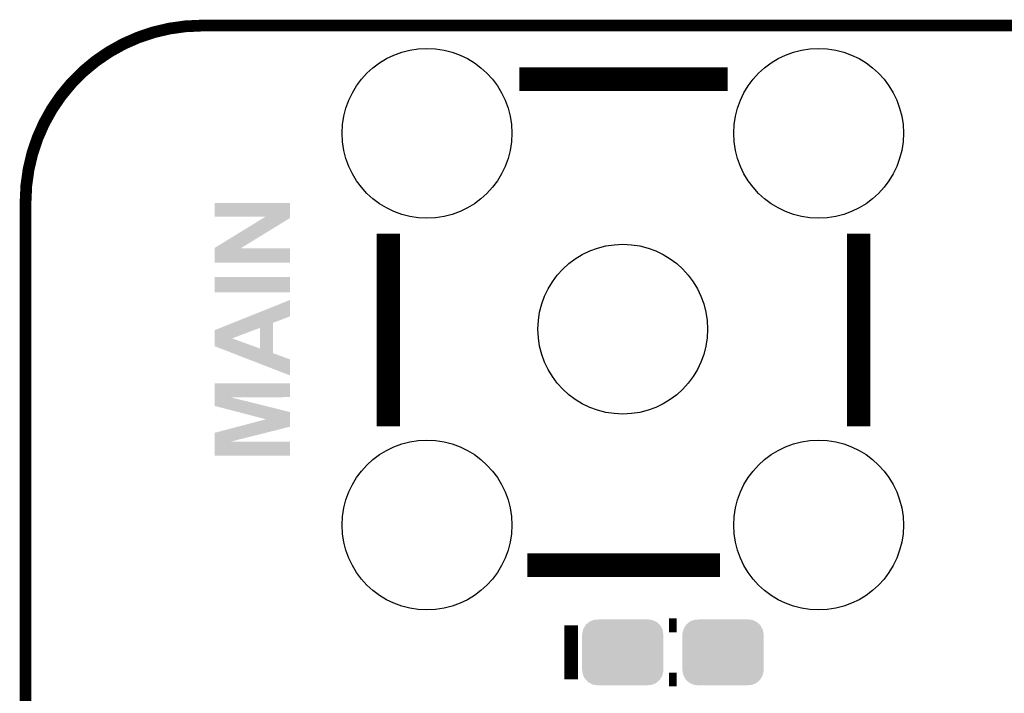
# Model space of a CAD drawing. Extents: x -1.3 to 24.2, y -3.9 to 55.4.
# Tile 29 of 30: x -1.3 to 11.4, y 46.7 to 55.4. Entities that reach past the tile are written whole.
import ezdxf

# ---------------------------------------------------------------- set-up
doc = ezdxf.new("R2010")
doc.units = 0
doc.layers.get('0').update_dxf_attribs({"linetype": 'CONTINUOUS'})
for name, color, linetype in [('NB_IOT_7_CLICK_V102_GKO', 9, 'CONTINUOUS'), ('NB_IOT_7_CLICK_V102_GTO', 11, 'CONTINUOUS'), ('NB_IOT_7_CLICK_V102_GTS', 8, 'CONTINUOUS')]:
    doc.layers.add(name, color=color, linetype=linetype)

# ---------------------------------------------------------------- blocks, each defined once
blk = doc.blocks.new('CUSTOM_177')
for points in [[(-0.476902, 0.36082), (-0.439076, 0.39179), (0.474042, 0.36082), (0.442218, 0.39179)], [(-0.439076, 0.39179), (-0.427808, 0.401014), (0.442218, 0.39179), (0.423234, 0.401014)], [(-0.427808, 0.401014), (-0.379588, 0.419518), (0.423234, 0.401014), (0.385148, 0.419518)], [(-0.379588, 0.419518), (-0.36857, 0.423746), (0.385148, 0.419518), (0.353478, 0.423746)], [(-0.36857, 0.423746), (-0.305192, 0.42672), (0.353478, 0.423746), (0.3312, 0.42672)], [(0.305192, 0.42672), (0.322256, 0.427914), (0.3312, 0.42672), (0.322256, 0.427914)], [(-0.526314, 0.245694), (-0.514898, 0.29124), (0.524296, 0.245694), (0.516952, 0.29124)], [(-0.514898, 0.29124), (-0.510886, 0.30724), (0.516952, 0.29124), (0.508636, 0.30724)], [(-0.510886, 0.30724), (-0.485328, 0.347538), (0.508636, 0.30724), (0.487688, 0.347538)], [(-0.485328, 0.347538), (-0.476902, 0.36082), (0.487688, 0.347538), (0.474042, 0.36082)], [(-0.52705, 0.2286), (-0.526314, 0.245694), (0.52705, 0.2286), (0.524296, 0.245694)], [(-0.52705, 0.22733), (-0.52705, 0.2286), (0.52705, 0.22733), (0.52705, 0.2286)], [(-0.52705, -0.22733), (-0.52705, 0.22733), (0.52705, -0.22733), (0.52705, 0.22733)], [(-0.52705, -0.2286), (-0.52705, -0.22733), (0.52705, -0.2286), (0.52705, -0.22733)], [(-0.524294, -0.24569), (-0.52705, -0.2286), (0.526316, -0.24569), (0.52705, -0.2286)], [(-0.516954, -0.29124), (-0.524294, -0.24569), (0.514896, -0.29124), (0.526316, -0.24569)], [(-0.508638, -0.307236), (-0.516954, -0.29124), (0.510888, -0.307236), (0.514896, -0.29124)], [(-0.48769, -0.347538), (-0.508638, -0.307236), (0.485326, -0.347538), (0.510888, -0.307236)], [(-0.474044, -0.360818), (-0.48769, -0.347538), (0.476904, -0.360818), (0.485326, -0.347538)], [(-0.442222, -0.391792), (-0.474044, -0.360818), (0.43907, -0.391792), (0.476904, -0.360818)], [(-0.423244, -0.401012), (-0.442222, -0.391792), (0.427808, -0.401012), (0.43907, -0.391792)], [(-0.385152, -0.41952), (-0.423244, -0.401012), (0.379582, -0.41952), (0.427808, -0.401012)], [(-0.353496, -0.423746), (-0.385152, -0.41952), (0.368572, -0.423746), (0.379582, -0.41952)], [(-0.331218, -0.42672), (-0.353496, -0.423746), (0.305192, -0.42672), (0.368572, -0.423746)], [(-0.32226, -0.427916), (-0.331218, -0.42672), (-0.32226, -0.427916), (-0.305192, -0.42672)]]:
    blk.add_solid(points)
blk = doc.blocks.new('ROUND_56')
blk.add_circle((0, 0), 1.101)

msp = doc.modelspace()

# ---------------------------------------------------------------- linework, layer by layer
at = {"layer": 'NB_IOT_7_CLICK_V102_GKO', "const_width": 0.1524}
msp.add_lwpolyline([(1.016, 55.372, 0.4142136), (-1.27, 53.086)], format="xyb", dxfattribs=at)
for points in [[(1.016, 55.372), (21.844, 55.372)], [(-1.27, -3.81), (-1.27, 53.086)]]:
    msp.add_lwpolyline(points, dxfattribs=at)
at = {"layer": 'NB_IOT_7_CLICK_V102_GTO'}
for points, const_width in [([(5.13588, 54.67604), (7.8359, 54.67604)], 0.3048), ([(3.43662, 50.17516), (3.43662, 52.67452)], 0.3048), ([(9.5377, 50.17516), (9.5377, 52.67452)], 0.3048), ([(5.23748, 48.3743), (7.73684, 48.3743)], 0.3048), ([(5.80644, 46.89348), (5.80644, 47.59452)], 0.1778), ([(7.07644, 47.59452), (7.17804, 47.59452)], 0.1778), ([(7.07644, 46.89348), (7.17804, 46.89348)], 0.1778)]:
    msp.add_lwpolyline(points, dxfattribs=dict(at, const_width=const_width))
for points in [[(1.18364, 52.892982), (1.18366, 53.073278), (2.15899, 52.892982), (2.159, 53.073278)], [(1.18366, 53.073278), (1.183662, 53.0733), (2.159, 53.073278), (1.183662, 53.0733)], [(1.841422, 52.89296), (1.18364, 52.892982), (2.15899, 52.89296), (2.15899, 52.892982)], [(1.812456, 52.875176), (1.841422, 52.89296), (2.15899, 52.875176), (2.15899, 52.89296)], [(1.18365, 52.489104), (1.812456, 52.875176), (1.5289, 52.489104), (2.15899, 52.875176)], [(1.18364, 52.298622), (1.183648, 52.481458), (2.158978, 52.298622), (2.159, 52.481458)], [(1.183648, 52.48148), (1.18365, 52.489104), (1.516458, 52.48148), (1.5289, 52.489104)], [(1.183648, 52.481458), (1.183648, 52.48148), (2.159, 52.481458), (1.516458, 52.48148)], [(2.158978, 52.2986), (1.18364, 52.298622), (2.158978, 52.2986), (2.158978, 52.298622)], [(1.18364, 51.912542), (1.18366, 52.110618), (2.158978, 51.912542), (2.159, 52.110618)], [(1.18366, 52.110618), (1.183662, 52.11064), (2.159, 52.110618), (1.183662, 52.11064)], [(2.158978, 51.91252), (1.18364, 51.912542), (2.158978, 51.91252), (2.158978, 51.912542)], [(1.627012, 51.600096), (2.159, 51.813428), (2.158986, 51.600096), (2.159, 51.813428)], [(1.259576, 51.45275), (1.417962, 51.516264), (1.938024, 51.45275), (1.93802, 51.516264)], [(1.417962, 51.516264), (1.627012, 51.600096), (1.93802, 51.516264), (2.158986, 51.600096)], [(1.183646, 51.315636), (1.183654, 51.422304), (1.409756, 51.315636), (1.692278, 51.422304)], [(1.183654, 51.422304), (1.259576, 51.45275), (1.692278, 51.422304), (1.77292, 51.45275)], [(1.772892, 51.18355), (1.77292, 51.45275), (1.938034, 51.18355), (1.938024, 51.45275)], [(1.18364, 51.214036), (1.183646, 51.315636), (1.68908, 51.214036), (1.409756, 51.315636)], [(1.262206, 51.18355), (1.18364, 51.214036), (1.772892, 51.18355), (1.68908, 51.214036)], [(1.412794, 51.125116), (1.262206, 51.18355), (1.938036, 51.125116), (1.938034, 51.18355)], [(1.62229, 51.043824), (1.412794, 51.125116), (2.159, 51.043824), (1.938036, 51.125116)], [(2.15897, 50.835572), (1.62229, 51.043824), (2.15897, 50.835572), (2.159, 51.043824)], [(1.183648, 50.55362), (1.18366, 50.733938), (2.158978, 50.55362), (2.159, 50.733938)], [(1.18366, 50.733938), (1.183662, 50.73396), (2.159, 50.733938), (1.183662, 50.73396)], [(1.18364, 50.439338), (1.183648, 50.551036), (1.841824, 50.439338), (1.392094, 50.551036)], [(1.183648, 50.551036), (1.183648, 50.55362), (1.392094, 50.551036), (2.158978, 50.55362)], [(1.48713, 50.360562), (1.18364, 50.439338), (2.159, 50.360562), (1.841824, 50.439338)], [(1.849038, 50.266622), (1.48713, 50.360562), (2.15899, 50.266622), (2.159, 50.360562)], [(1.482534, 50.170076), (1.849038, 50.266622), (2.158982, 50.170076), (2.15899, 50.266622)], [(1.183648, 49.97704), (1.183656, 50.091344), (1.392098, 49.97704), (1.846198, 50.091344)], [(1.183656, 50.091344), (1.482534, 50.170076), (1.846198, 50.091344), (2.158982, 50.170076)], [(1.18364, 49.796722), (1.183648, 49.977018), (2.158978, 49.796722), (2.159, 49.977018)], [(1.183648, 49.977018), (1.183648, 49.97704), (2.159, 49.977018), (1.392098, 49.97704)], [(2.158978, 49.7967), (1.18364, 49.796722), (2.158978, 49.7967), (2.158978, 49.796722)]]:
    msp.add_solid(points, dxfattribs=at)

# ---------------------------------------------------------------- block references
at = {"layer": 'NB_IOT_7_CLICK_V102_GTS'}
for name, p in [('ROUND_56', (3.937, 53.975)), ('ROUND_56', (9.017, 53.975)), ('ROUND_56', (6.477, 51.435)), ('ROUND_56', (3.937, 48.895)), ('ROUND_56', (9.017, 48.895)), ('CUSTOM_177', (6.477, 47.244)), ('CUSTOM_177', (7.77748, 47.244))]:
    msp.add_blockref(name, p, dxfattribs=at)

doc.saveas('drawing.dxf')
